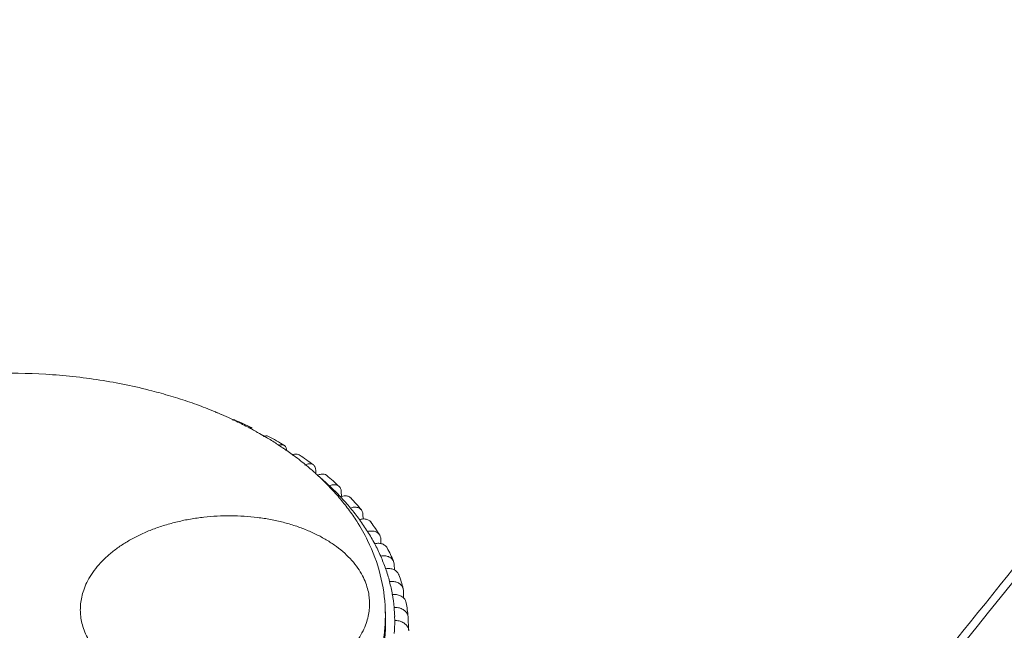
# Model space of a CAD drawing. Header units: millimetres. Extents: x -473 to 23648, y -382 to 1866.
# Tile 48 of 256: x 526 to 548, y 534 to 547. Entities that reach past the tile are written whole.
import ezdxf

# ---------------------------------------------------------------- set-up
doc = ezdxf.new("R2010")
doc.units = ezdxf.units.MM
doc.header["$LTSCALE"] = 80
doc.layers.get('0').update_dxf_attribs({"linetype": 'CONTINUOUS'})
doc.layers.add('09_ALL_ROUNDS', color=7, linetype='CONTINUOUS')

msp = doc.modelspace()

# ---------------------------------------------------------------- linework, layer by layer
at = {"color": 0, "linetype": 'Continuous', "lineweight": 0}
for p, q in [((532.077, 537.893), (532.067, 537.9)), ((532.362, 537.672), (532.356, 537.677)), ((534.108, 534.346), (534.103, 534.501)), ((534.105, 534.417), (534.103, 534.501)), ((534.108, 534.347), (534.11, 534.261))]:
    msp.add_line(p, q, dxfattribs=at)
for centre, radius, start, end in [((255.61, 769.142), 374.379, 319.77504, 323.68181), ((526.314, 528.852), 10.779, 72.1153, 74.4475), ((526.471, 529.341), 10.266, 69.7001, 72.1152), ((526.562, 529.591), 10, 69.427, 69.6905), ((526.627, 529.763), 9.816, 68.1805, 69.4302), ((526.706, 529.961), 9.603, 67.6993, 68.1777), ((526.751, 530.07), 9.484, 67.1763, 67.6994), ((526.783, 530.146), 9.402, 66.9842, 67.1758), ((526.809, 530.209), 9.334, 66.5773, 66.9844), ((526.888, 530.388), 9.138, 65.1845, 66.5808), ((526.963, 530.552), 8.958, 64.8498, 65.181), ((526.99, 530.61), 8.895, 64.5455, 64.8498), ((527.108, 530.854), 8.623, 62.5082, 64.5586), ((527.213, 531.055), 8.397, 61.8267, 62.5075), ((527.289, 531.197), 8.236, 61.0618, 61.8269), ((527.393, 531.385), 8.02, 59.7767, 61.064), ((527.468, 531.514), 7.872, 59.5833, 59.7733), ((527.508, 531.583), 7.791, 58.9413, 59.5841), ((527.635, 531.791), 7.548, 56.9048, 58.9486), ((527.774, 532.006), 7.291, 55.8982, 56.8985), ((527.848, 532.115), 7.16, 55.2144, 55.8972), ((527.887, 532.172), 7.091, 55.0194, 55.2136), ((527.957, 532.272), 6.969, 53.8619, 55.0222), ((528.176, 532.568), 6.601, 50.7165, 53.7748), ((528.432, 532.881), 6.197, 48.3452, 50.6332), ((528.571, 533.039), 5.986, 47.3747, 48.3372), ((528.638, 533.112), 5.887, 46.6866, 47.3739), ((528.785, 533.266), 5.674, 43.9297, 46.6995), ((529.05, 533.521), 5.306, 40.2784, 43.9381), ((529.359, 533.781), 4.902, 36.5458, 40.2923), ((529.569, 533.934), 4.643, 32.6048, 36.5609), ((530.752, 534.39), 3.353, 359.2528, 0.4573)]:
    msp.add_arc(centre, radius, start, end, dxfattribs=at)
for points, knots in [([(541.56, 527.77), (543.362, 529.906), (546.904, 534.2), (552.053, 540.73), (555.373, 545.142), (557.001, 547.358)], [0, 0, 0, 0, 8.381681, 16.696738, 24.945988, 24.945988, 24.945988, 24.945988]), ([(529.204, 539.237), (529.137, 539.255), (528.697, 539.374), (527.859, 539.545), (526.68, 539.671), (525.479, 539.69), (524.282, 539.601), (523.111, 539.406), (522.195, 539.163), (521.675, 538.984), (521.524, 538.928)], [0, 0, 0, 0, 0.206995, 1.369003, 2.558706, 3.762001, 4.96554, 6.155885, 7.318948, 7.803819, 7.803819, 7.803819, 7.803819]), ([(534.103, 534.501), (534.095, 534.759), (534.019, 535.282), (533.777, 535.928), (533.566, 536.3), (533.48, 536.436)], [0, 0, 0, 0, 0.772308, 1.570799, 2.05418, 2.05418, 2.05418, 2.05418]), ([(517.112, 533.937), (517.116, 533.827), (517.137, 533.58), (517.211, 533.198), (517.341, 532.796), (517.519, 532.403), (517.744, 532.023), (518.016, 531.655), (518.332, 531.303), (518.69, 530.968), (519.088, 530.653), (519.525, 530.358), (519.996, 530.086), (520.501, 529.839), (521.035, 529.617), (521.596, 529.422), (522.18, 529.255), (522.783, 529.116), (523.404, 529.008), (524.037, 528.93), (524.679, 528.883), (525.327, 528.867), (525.976, 528.882), (526.623, 528.928), (527.264, 529.005), (527.896, 529.113), (528.514, 529.25), (529.116, 529.416), (529.697, 529.61), (530.254, 529.831), (530.784, 530.078), (531.284, 530.349), (531.751, 530.643), (532.183, 530.957), (532.576, 531.291), (532.928, 531.643), (533.238, 532.009), (533.504, 532.389), (533.723, 532.78), (533.895, 533.18), (534.018, 533.588), (534.087, 533.978), (534.103, 534.232), (534.105, 534.346)], [0, 0, 0, 0, 0.329296, 0.744372, 1.164594, 1.593576, 2.034466, 2.489925, 2.961869, 3.451381, 3.959087, 4.485194, 5.029483, 5.591343, 6.169802, 6.763589, 7.371205, 7.990956, 8.620989, 9.259305, 9.903763, 10.552135, 11.202127, 11.851443, 12.49781, 13.138978, 13.772751, 14.39703, 15.009856, 15.609499, 16.19442, 16.763234, 17.314831, 17.848465, 18.36375, 18.860688, 19.3397, 19.80167, 20.248301, 20.682042, 21.105844, 21.523156, 21.867528, 21.867528, 21.867528, 21.867528]), ([(534.11, 534.261), (534.112, 534.006), (534.056, 533.484), (533.797, 532.723), (533.37, 531.993), (532.786, 531.309), (532.059, 530.683), (531.203, 530.127), (530.235, 529.65), (529.174, 529.263), (528.043, 528.972), (526.862, 528.784), (525.657, 528.702), (524.45, 528.728), (523.267, 528.861), (522.131, 529.099), (521.065, 529.437), (520.089, 529.868), (519.224, 530.385), (518.487, 530.977), (517.892, 531.634), (517.453, 532.345), (517.191, 533.068), (517.125, 533.555), (517.118, 533.781)], [0, 0, 0, 0, 0.766726, 1.558794, 2.394956, 3.287948, 4.244094, 5.263924, 6.343157, 7.473729, 8.644716, 9.843154, 11.054788, 12.264766, 13.458309, 14.621387, 15.741424, 16.808054, 17.813968, 18.755866, 19.635481, 20.460531, 21.245172, 21.924629, 21.924629, 21.924629, 21.924629])]:
    msp.add_open_spline(points, degree=3, knots=knots, dxfattribs=at)
at = {"layer": '09_ALL_ROUNDS', "color": 0, "linetype": 'Continuous', "lineweight": 0}
for p, q in [((532.584, 537.554), (532.587, 537.472)), ((533.142, 537.088), (533.145, 536.979)), ((533.616, 536.586), (533.62, 536.487)), ((534.004, 536.054), (534.007, 535.946)), ((534.299, 535.497), (534.285, 535.562)), ((534.299, 535.497), (534.304, 535.369)), ((534.5, 534.922), (534.494, 534.962)), ((534.5, 534.922), (534.505, 534.758)), ((534.31, 534.266), (534.308, 534.353)), ((534.603, 534.336), (534.602, 534.346)), ((534.603, 534.336), (534.612, 534.064))]:
    msp.add_line(p, q, dxfattribs=at)
for centre, radius, start, end in [((527.028, 529.876), 9.557, 64.1791, 66.6473), ((527.539, 530.868), 8.441, 58.9364, 61.6256), ((528.115, 531.769), 7.371, 53.1891, 56.1435), ((528.699, 532.748), 6.118, 46.8558, 50.1056), ((528.724, 532.534), 6.392, 46.8492, 50.112), ((528.987, 533.056), 5.697, 43.4471, 46.8504), ((533.246, 536.658), 0.339, 107.3505, 111.2056), ((529.301, 533.355), 5.263, 39.8468, 43.4395), ((529.325, 533.136), 5.542, 39.8394, 43.4463), ((529.571, 533.581), 4.911, 36.0831, 39.8405), ((529.854, 533.788), 4.56, 32.1213, 36.0745), ((529.876, 533.564), 4.843, 32.1139, 36.081), ((530.087, 533.934), 4.286, 27.9991, 32.1145), ((530.318, 534.058), 4.024, 23.6924, 27.9897), ((530.337, 533.83), 4.311, 23.6857, 27.9953), ((530.495, 534.136), 3.83, 19.2486, 23.6855), ((530.656, 534.193), 3.66, 14.6616, 19.2395), ((530.763, 534.221), 3.548, 9.9847, 14.6556), ((530.671, 533.962), 3.952, 14.6568, 19.2434), ((530.841, 534.236), 3.469, 5.2334, 9.9773), ((530.851, 534.003), 3.767, 5.2315, 9.9788), ((530.87, 534.238), 3.441, 1.9026, 5.2292), ((530.858, 534.239), 3.452, 355.695, 0.4545), ((534.437, 534.034), 0.18, 1.9494, 9.7252)]:
    msp.add_arc(centre, radius, start, end, dxfattribs=at)
for points, knots in [([(530.763, 538.652), (530.773, 538.655), (530.792, 538.657), (530.809, 538.652), (530.816, 538.649)], [0, 0, 0, 0, 0.03062752, 0.05357001, 0.05357001, 0.05357001, 0.05357001]), ([(531.191, 538.478), (531.182, 538.482), (531.16, 538.489), (531.137, 538.485), (531.124, 538.482)], [0, 0, 0, 0, 0.02767801, 0.06765448, 0.06765448, 0.06765448, 0.06765448]), ([(531.444, 538.29), (531.45, 538.293), (531.473, 538.302), (531.511, 538.309), (531.54, 538.299), (531.55, 538.294)], [0, 0, 0, 0, 0.0196026, 0.0767918, 0.1098966, 0.1098966, 0.1098966, 0.1098966]), ([(531.894, 538.098), (531.883, 538.105), (531.851, 538.116), (531.806, 538.11), (531.778, 538.099), (531.769, 538.095)], [0, 0, 0, 0, 0.0392785, 0.0994418, 0.1293716, 0.1293716, 0.1293716, 0.1293716]), ([(531.95, 537.979), (531.95, 538.002), (531.943, 538.043), (531.917, 538.082), (531.898, 538.096), (531.894, 538.098)], [0, 0, 0, 0, 0.066521, 0.1221109, 0.1359502, 0.1359502, 0.1359502, 0.1359502]), ([(532.07, 537.886), (532.084, 537.893), (532.12, 537.907), (532.174, 537.912), (532.209, 537.898), (532.222, 537.89)], [0, 0, 0, 0, 0.0489793, 0.1120234, 0.1582754, 0.1582754, 0.1582754, 0.1582754]), ([(532.532, 537.67), (532.517, 537.681), (532.479, 537.697), (532.412, 537.693), (532.367, 537.675), (532.344, 537.663)], [0, 0, 0, 0, 0.0540744, 0.119897, 0.1968707, 0.1968707, 0.1968707, 0.1968707]), ([(532.584, 537.554), (532.583, 537.576), (532.576, 537.619), (532.55, 537.656), (532.533, 537.669), (532.532, 537.67)], [0, 0, 0, 0, 0.0674058, 0.1263875, 0.1307345, 0.1307345, 0.1307345, 0.1307345]), ([(532.623, 537.442), (532.647, 537.454), (532.694, 537.47), (532.765, 537.472), (532.807, 537.453), (532.823, 537.44), (532.824, 537.439)], [0, 0, 0, 0, 0.0790022, 0.1474933, 0.2084261, 0.2103398, 0.2103398, 0.2103398, 0.2103398]), ([(533.096, 537.198), (533.094, 537.2), (533.076, 537.216), (533.03, 537.237), (532.957, 537.238), (532.908, 537.223), (532.883, 537.212)], [0, 0, 0, 0, 0.0092479, 0.0727237, 0.1437664, 0.2246996, 0.2246996, 0.2246996, 0.2246996]), ([(533.142, 537.088), (533.141, 537.11), (533.133, 537.152), (533.109, 537.186), (533.096, 537.198)], [0, 0, 0, 0, 0.0683399, 0.1216399, 0.1216399, 0.1216399, 0.1216399]), ([(533.144, 536.981), (533.164, 536.987), (533.207, 536.997), (533.275, 536.993), (533.324, 536.97), (533.345, 536.951), (533.349, 536.947)], [0, 0, 0, 0, 0.0601018, 0.1335736, 0.1994937, 0.2171844, 0.2171844, 0.2171844, 0.2171844]), ([(527.437, 534.495), (527.437, 534.541), (527.441, 534.636), (527.465, 534.783), (527.509, 534.94), (527.579, 535.106), (527.678, 535.279), (527.805, 535.45), (527.957, 535.614), (528.132, 535.768), (528.328, 535.911), (528.544, 536.042), (528.777, 536.161), (529.026, 536.266), (529.289, 536.355), (529.563, 536.43), (529.846, 536.488), (530.136, 536.529), (530.43, 536.554), (530.725, 536.561), (531.019, 536.551), (531.309, 536.523), (531.594, 536.479), (531.869, 536.418), (532.134, 536.341), (532.385, 536.248), (532.621, 536.141), (532.839, 536.02), (533.038, 535.887), (533.216, 535.741), (533.372, 535.585), (533.502, 535.42), (533.605, 535.253), (533.678, 535.089), (533.727, 534.932), (533.753, 534.784), (533.759, 534.688), (533.76, 534.642)], [0, 0, 0, 0, 0.137396, 0.284864, 0.446112, 0.625288, 0.824754, 1.039922, 1.263548, 1.495169, 1.737453, 1.990184, 2.252088, 2.522417, 2.80034, 3.084653, 3.374001, 3.666961, 3.96203, 4.257643, 4.552238, 4.844279, 5.132287, 5.414849, 5.690615, 5.958397, 6.217444, 6.467111, 6.706242, 6.934719, 7.155106, 7.366932, 7.563864, 7.742754, 7.905459, 8.054667, 8.192478, 8.192478, 8.192478, 8.192478]), ([(533.58, 536.686), (533.574, 536.693), (533.552, 536.716), (533.499, 536.742), (533.422, 536.748), (533.369, 536.736), (533.342, 536.727)], [0, 0, 0, 0, 0.0272633, 0.0955259, 0.171299, 0.25576, 0.25576, 0.25576, 0.25576]), ([(533.616, 536.586), (533.616, 536.609), (533.608, 536.645), (533.589, 536.676), (533.58, 536.686)], [0, 0, 0, 0, 0.0693085, 0.1080197, 0.1080197, 0.1080197, 0.1080197]), ([(533.62, 536.487), (533.622, 536.487), (533.649, 536.488), (533.701, 536.483), (533.758, 536.454), (533.783, 536.427), (533.791, 536.417)], [0, 0, 0, 0, 0.0054106, 0.0833529, 0.1538536, 0.19182, 0.19182, 0.19182, 0.19182]), ([(533.978, 536.139), (533.97, 536.153), (533.942, 536.184), (533.881, 536.217), (533.801, 536.228), (533.745, 536.22), (533.717, 536.213)], [0, 0, 0, 0, 0.0497732, 0.1224054, 0.2023813, 0.289868, 0.289868, 0.289868, 0.289868]), ([(534.004, 536.054), (534.003, 536.077), (533.996, 536.107), (533.982, 536.133), (533.978, 536.139)], [0, 0, 0, 0, 0.07029683, 0.08953679, 0.08953679, 0.08953679, 0.08953679]), ([(533.871, 535.946), (533.9, 535.953), (533.946, 535.958), (533.992, 535.952), (534.008, 535.949)], [0, 0, 0, 0, 0.0887942, 0.1380442, 0.1380442, 0.1380442, 0.1380442]), ([(534.008, 535.949), (534.019, 535.947), (534.053, 535.937), (534.104, 535.909), (534.134, 535.872), (534.143, 535.854)], [0, 0, 0, 0, 0.0328595, 0.1075149, 0.1701363, 0.1701363, 0.1701363, 0.1701363]), ([(534.285, 535.562), (534.284, 535.563), (534.274, 535.587), (534.241, 535.628), (534.173, 535.668), (534.09, 535.685), (534.032, 535.68), (534.002, 535.675)], [0, 0, 0, 0, 0.0048739, 0.0765187, 0.1530878, 0.2367133, 0.3266711, 0.3266711, 0.3266711, 0.3266711]), ([(534.111, 535.399), (534.141, 535.403), (534.2, 535.406), (534.266, 535.39), (534.298, 535.375), (534.305, 535.372)], [0, 0, 0, 0, 0.0909735, 0.1762112, 0.1985886, 0.1985886, 0.1985886, 0.1985886]), ([(534.305, 535.372), (534.321, 535.363), (534.357, 535.339), (534.388, 535.298), (534.4, 535.27), (534.402, 535.264)], [0, 0, 0, 0, 0.0562217, 0.129266, 0.1476925, 0.1476925, 0.1476925, 0.1476925]), ([(534.494, 534.962), (534.491, 534.972), (534.479, 535.006), (534.44, 535.057), (534.371, 535.101), (534.287, 535.123), (534.226, 535.123), (534.196, 535.119)], [0, 0, 0, 0, 0.0327603, 0.1071527, 0.1872176, 0.2739245, 0.3657629, 0.3657629, 0.3657629, 0.3657629]), ([(534.258, 534.837), (534.288, 534.839), (534.349, 534.838), (534.434, 534.813), (534.484, 534.78), (534.505, 534.76), (534.506, 534.758)], [0, 0, 0, 0, 0.0925502, 0.1805833, 0.26223, 0.2674714, 0.2674714, 0.2674714, 0.2674714]), ([(533.76, 534.642), (533.76, 534.596), (533.755, 534.501), (533.732, 534.354), (533.687, 534.197), (533.617, 534.031), (533.519, 533.859), (533.392, 533.688), (533.239, 533.524), (533.065, 533.37), (532.869, 533.227), (532.653, 533.095), (532.42, 532.977), (532.17, 532.872), (531.908, 532.782), (531.633, 532.708), (531.35, 532.65), (531.061, 532.608), (530.767, 532.584), (530.472, 532.577), (530.178, 532.587), (529.887, 532.614), (529.603, 532.658), (529.327, 532.719), (529.063, 532.797), (528.811, 532.889), (528.576, 532.996), (528.357, 533.117), (528.159, 533.251), (527.981, 533.396), (527.825, 533.553), (527.695, 533.717), (527.592, 533.885), (527.518, 534.049), (527.47, 534.206), (527.444, 534.354), (527.438, 534.449), (527.437, 534.495)], [0, 0, 0, 0, 0.137396, 0.284864, 0.446112, 0.625288, 0.824754, 1.039922, 1.263548, 1.495169, 1.737453, 1.990184, 2.252088, 2.522417, 2.80034, 3.084653, 3.374001, 3.666961, 3.96203, 4.257643, 4.552238, 4.844279, 5.132287, 5.414849, 5.690615, 5.958397, 6.217444, 6.467111, 6.706242, 6.934719, 7.155106, 7.366932, 7.563864, 7.742754, 7.905459, 8.054667, 8.192478, 8.192478, 8.192478, 8.192478]), ([(534.506, 534.758), (534.522, 534.742), (534.546, 534.709), (534.558, 534.671), (534.561, 534.655)], [0, 0, 0, 0, 0.0705258, 0.1181926, 0.1181926, 0.1181926, 0.1181926]), ([(534.602, 534.346), (534.6, 534.367), (534.588, 534.413), (534.543, 534.474), (534.473, 534.522), (534.388, 534.55), (534.327, 534.554), (534.296, 534.552)], [0, 0, 0, 0, 0.0629035, 0.1398308, 0.2229491, 0.3121656, 0.4052736, 0.4052736, 0.4052736, 0.4052736]), ([(534.31, 534.266), (534.341, 534.267), (534.403, 534.261), (534.488, 534.23), (534.557, 534.18), (534.6, 534.122), (534.612, 534.08), (534.615, 534.064)], [0, 0, 0, 0, 0.0935116, 0.1837699, 0.2682507, 0.3463622, 0.3959424, 0.3959424, 0.3959424, 0.3959424])]:
    msp.add_open_spline(points, degree=3, knots=knots, dxfattribs=at)
msp.add_open_spline([(533.54, 536.473), (533.566, 536.481), (533.593, 536.486), (533.62, 536.487)], degree=3, dxfattribs=at)

doc.saveas('drawing.dxf')
